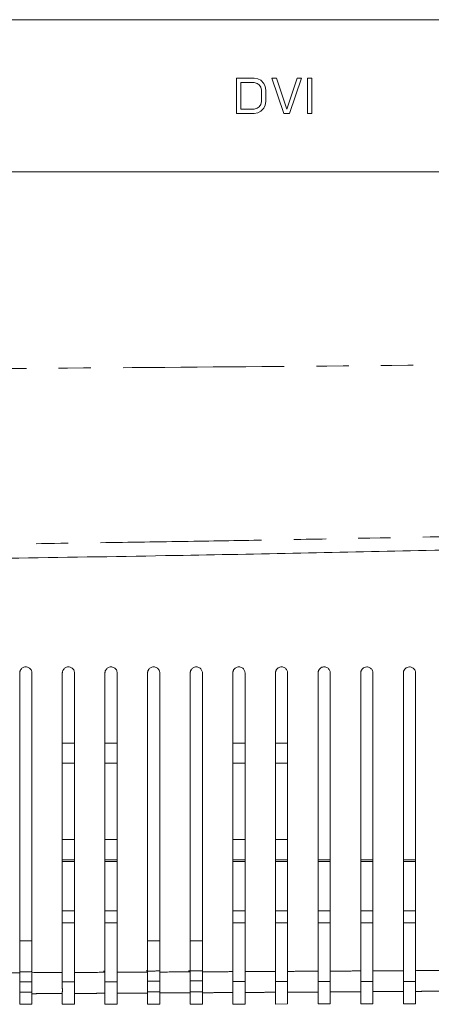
# Model space of a CAD drawing. Header units: millimetres. Extents: x 19 to 844, y 7 to 552.
# Tile 63 of 177: x 233 to 249, y 222 to 261. Entities that reach past the tile are written whole.
import ezdxf

# ---------------------------------------------------------------- set-up
doc = ezdxf.new("R2010")
doc.units = ezdxf.units.MM
doc.linetypes.add('PHANTOM', pattern=[12.7, 6.35, -1.27, 1.27, -1.27, 1.27, -1.27])

msp = doc.modelspace()

# ---------------------------------------------------------------- linework, layer by layer
at = {"color": 7, "linetype": 'Continuous', "lineweight": 15}
for p, q in [((208.648, 260.842), (268.648, 260.842)), ((241.267, 258.542), (241.967, 258.542)), ((241.267, 257.142), (241.267, 258.542)), ((241.967, 258.542), (242.112, 258.512)), ((242.112, 258.512), (242.229, 258.452)), ((242.667, 258.542), (242.842, 258.542)), ((243.133, 257.142), (242.667, 258.542)), ((242.842, 258.542), (243.25, 257.32)), ((243.25, 257.32), (243.658, 258.542)), ((243.833, 258.542), (243.367, 257.142)), ((243.658, 258.542), (243.833, 258.542)), ((244.067, 257.142), (244.067, 258.542)), ((244.067, 258.542), (244.242, 258.542)), ((244.242, 258.542), (244.242, 257.142)), ((241.442, 258.363), (241.442, 257.32)), ((241.967, 258.363), (241.442, 258.363)), ((242.083, 258.333), (241.967, 258.363)), ((242.171, 258.273), (242.083, 258.333)), ((242.229, 258.184), (242.171, 258.273)), ((242.229, 258.452), (242.346, 258.333)), ((242.258, 258.065), (242.229, 258.184)), ((242.346, 258.333), (242.404, 258.214)), ((242.404, 258.214), (242.433, 258.065)), ((242.258, 257.618), (242.258, 258.065)), ((242.433, 258.065), (242.433, 257.618)), ((241.442, 257.32), (241.967, 257.32)), ((241.967, 257.32), (242.083, 257.35)), ((242.083, 257.35), (242.171, 257.41)), ((242.171, 257.41), (242.229, 257.499)), ((242.229, 257.499), (242.258, 257.618)), ((242.346, 257.35), (242.229, 257.231)), ((242.404, 257.469), (242.346, 257.35)), ((242.433, 257.618), (242.404, 257.469)), ((241.967, 257.142), (241.267, 257.142)), ((242.112, 257.171), (241.967, 257.142)), ((242.229, 257.231), (242.112, 257.171)), ((243.367, 257.142), (243.133, 257.142)), ((244.242, 257.142), (244.067, 257.142)), ((268.648, 254.842), (208.648, 254.842)), ((232.728, 235.092), (232.728, 223.279)), ((233.208, 223.28), (233.208, 235.092)), ((234.408, 235.092), (234.408, 223.287)), ((234.888, 223.288), (234.888, 235.092)), ((236.088, 235.092), (236.088, 223.295)), ((236.568, 223.296), (236.568, 235.092)), ((237.768, 235.092), (237.768, 223.303)), ((238.248, 223.304), (238.248, 235.092)), ((239.448, 235.092), (239.448, 223.312)), ((239.928, 223.313), (239.928, 235.092)), ((241.128, 235.092), (241.128, 223.321)), ((241.608, 223.322), (241.608, 235.092)), ((242.808, 235.092), (242.808, 223.33)), ((243.288, 223.331), (243.288, 235.092)), ((244.488, 235.092), (244.488, 223.339)), ((244.968, 223.34), (244.968, 235.092)), ((246.168, 235.092), (246.168, 223.349)), ((246.648, 223.349), (246.648, 235.092)), ((247.848, 235.092), (247.848, 223.358)), ((248.328, 223.359), (248.328, 235.092)), ((234.408, 232.332), (234.888, 232.332)), ((236.088, 232.332), (236.568, 232.332)), ((241.128, 232.332), (241.608, 232.332)), ((242.808, 232.332), (243.288, 232.332)), ((234.888, 231.532), (234.408, 231.532)), ((236.568, 231.532), (236.088, 231.532)), ((241.608, 231.532), (241.128, 231.532)), ((243.288, 231.532), (242.808, 231.532)), ((234.408, 228.532), (234.888, 228.532)), ((236.088, 228.532), (236.568, 228.532)), ((241.128, 228.532), (241.608, 228.532)), ((242.808, 228.532), (243.288, 228.532)), ((234.888, 227.732), (234.408, 227.732)), ((234.888, 227.665), (234.408, 227.665)), ((236.568, 227.732), (236.088, 227.732)), ((236.568, 227.665), (236.088, 227.665)), ((241.608, 227.732), (241.128, 227.732)), ((241.608, 227.665), (241.128, 227.665)), ((243.288, 227.732), (242.808, 227.732)), ((243.288, 227.665), (242.808, 227.665)), ((244.488, 227.732), (244.968, 227.732)), ((244.968, 227.665), (244.488, 227.665)), ((246.168, 227.732), (246.648, 227.732)), ((246.648, 227.665), (246.168, 227.665)), ((247.848, 227.732), (248.328, 227.732)), ((248.328, 227.665), (247.848, 227.665)), ((234.888, 225.718), (234.408, 225.718)), ((236.568, 225.718), (236.088, 225.718)), ((241.608, 225.718), (241.128, 225.718)), ((243.288, 225.718), (242.808, 225.718)), ((244.968, 225.718), (244.488, 225.718)), ((246.648, 225.718), (246.168, 225.718)), ((248.328, 225.718), (247.848, 225.718)), ((234.408, 225.238), (234.888, 225.238)), ((236.088, 225.238), (236.568, 225.238)), ((241.128, 225.238), (241.608, 225.238)), ((242.808, 225.238), (243.288, 225.238)), ((244.488, 225.238), (244.968, 225.238)), ((246.168, 225.238), (246.648, 225.238)), ((247.848, 225.238), (248.328, 225.238)), ((232.728, 224.532), (233.208, 224.532)), ((237.768, 224.532), (238.248, 224.532)), ((239.448, 224.532), (239.928, 224.532)), ((233.208, 223.277), (233.208, 223.323)), ((234.408, 223.33), (234.408, 223.088)), ((234.888, 223.076), (234.888, 223.332)), ((236.03, 223.338), (236.088, 223.339)), ((236.088, 223.339), (236.088, 223.095)), ((236.568, 223.034), (236.568, 223.341)), ((237.708, 223.347), (237.768, 223.348)), ((238.187, 223.35), (238.248, 223.351)), ((239.386, 223.357), (239.448, 223.357)), ((239.865, 223.359), (239.928, 223.36)), ((241.128, 223.367), (241.128, 223.052)), ((241.608, 223.107), (241.608, 223.369)), ((242.808, 223.377), (242.808, 223.126)), ((243.288, 223.118), (243.288, 223.379)), ((244.488, 223.387), (244.488, 223.136)), ((244.968, 223.13), (244.968, 223.39)), ((246.168, 223.398), (246.168, 223.148)), ((246.648, 223.146), (246.648, 223.4)), ((247.848, 223.408), (247.848, 223.163)), ((248.328, 223.17), (248.328, 223.411)), ((234.408, 222.917), (234.888, 222.917)), ((236.088, 222.919), (236.568, 222.919)), ((241.128, 222.926), (241.608, 222.926)), ((233.208, 222.514), (232.728, 222.514)), ((238.248, 222.52), (237.768, 222.52)), ((239.928, 222.523), (239.448, 222.522)), ((232.728, 222.033), (233.208, 222.034)), ((234.408, 222.035), (234.888, 222.035)), ((236.088, 222.037), (236.568, 222.037)), ((237.768, 222.039), (238.248, 222.04)), ((239.448, 222.041), (239.928, 222.042)), ((241.128, 222.043), (241.608, 222.044)), ((242.808, 222.045), (243.288, 222.046)), ((244.488, 222.048), (244.968, 222.048)), ((246.168, 222.05), (246.649, 222.051)), ((247.848, 222.053), (248.329, 222.054))]:
    msp.add_line(p, q, dxfattribs=at)
at = {"color": 8, "linetype": 'PHANTOM', "lineweight": 0}
for p, q in [((232.728, 222.918), (233.208, 222.921)), ((237.768, 222.946), (238.248, 222.948)), ((239.448, 222.955), (239.928, 222.958))]:
    msp.add_line(p, q, dxfattribs=at)
for points, knots in [([(84.408, 247.724), (86.119, 247.698), (89.538, 247.646), (94.665, 247.573), (99.788, 247.504), (104.906, 247.439), (110.02, 247.378), (115.13, 247.321), (120.235, 247.268), (125.336, 247.218), (130.432, 247.173), (138.082, 247.111), (148.292, 247.042), (161.066, 246.981), (173.853, 246.944), (185.794, 246.933), (196.883, 246.941), (207.117, 246.965), (217.348, 247.004), (227.577, 247.059), (237.802, 247.13), (248.025, 247.217), (258.244, 247.319), (268.461, 247.437), (278.676, 247.569), (285.484, 247.671), (288.888, 247.722)], [0, 0, 0, 0, 0.025097, 0.050172, 0.075226, 0.100258, 0.125268, 0.150256, 0.175223, 0.200168, 0.225092, 0.249994, 0.312407, 0.374879, 0.437409, 0.499997, 0.550057, 0.600104, 0.650137, 0.700156, 0.750163, 0.800156, 0.850136, 0.900104, 0.950058, 1, 1, 1, 1]), ([(293.046, 241.527), (292.672, 241.517), (291.804, 241.493), (290.321, 241.452), (288.228, 241.395), (285.696, 241.328), (283.326, 241.263), (281.022, 241.199), (278.561, 241.133), (275.911, 241.066), (272.127, 240.975), (267.397, 240.859), (262.519, 240.741), (259.006, 240.656), (256.866, 240.608), (254.718, 240.565), (251.15, 240.498), (247.116, 240.419), (242.824, 240.338), (239.487, 240.28), (235.928, 240.226), (232.082, 240.17), (228.096, 240.115), (222.569, 240.048), (216.903, 239.991), (211.058, 239.941), (206.593, 239.91), (201.989, 239.886), (197.593, 239.869), (192.732, 239.856), (188.072, 239.849), (183.266, 239.851), (179.626, 239.858), (175.82, 239.868), (172.262, 239.882), (168.118, 239.903), (164.313, 239.926), (160.31, 239.956), (156.141, 239.995), (152.48, 240.031), (149.451, 240.064), (146.643, 240.096), (143.081, 240.143), (138.744, 240.206), (134.458, 240.271), (130.404, 240.338), (126.55, 240.411), (123.433, 240.47), (121.033, 240.517), (119.015, 240.557), (115.408, 240.635), (111.311, 240.726), (107.097, 240.825), (104.087, 240.898), (101.488, 240.963), (98.454, 241.041), (94.814, 241.134), (90.916, 241.238), (87.629, 241.326), (85.038, 241.396), (82.585, 241.463), (80.996, 241.506), (80.253, 241.527)], [0, 0, 0, 0, 0.005292, 0.012282, 0.020969, 0.034889, 0.048076, 0.054447, 0.067443, 0.082836, 0.091871, 0.120859, 0.149599, 0.160692, 0.170412, 0.179779, 0.190977, 0.220715, 0.236652, 0.251478, 0.267747, 0.286799, 0.305661, 0.323903, 0.364651, 0.38546, 0.406216, 0.42753, 0.450279, 0.468117, 0.495975, 0.515881, 0.535789, 0.547212, 0.569482, 0.585875, 0.605569, 0.623063, 0.642241, 0.664276, 0.674626, 0.684909, 0.703817, 0.724809, 0.746019, 0.764199, 0.781948, 0.80034, 0.808133, 0.815785, 0.828792, 0.859, 0.873568, 0.888245, 0.901485, 0.91024, 0.931076, 0.952879, 0.965309, 0.977521, 0.989501, 1, 1, 1, 1]), ([(241.128, 223.321), (240.928, 223.319), (240.528, 223.317), (240.128, 223.314), (239.928, 223.313)], [0, 0, 0, 0, 0.500133, 1, 1, 1, 1]), ([(242.808, 223.33), (242.608, 223.328), (242.208, 223.326), (241.808, 223.323), (241.608, 223.322)], [0, 0, 0, 0, 0.500137, 1, 1, 1, 1]), ([(244.488, 223.339), (244.288, 223.338), (243.888, 223.335), (243.488, 223.332), (243.288, 223.331)], [0, 0, 0, 0, 0.500141, 1, 1, 1, 1]), ([(246.168, 223.349), (245.968, 223.347), (245.568, 223.344), (245.168, 223.341), (244.968, 223.34)], [0, 0, 0, 0, 0.500145, 1, 1, 1, 1]), ([(247.848, 223.358), (247.648, 223.357), (247.248, 223.354), (246.848, 223.351), (246.648, 223.349)], [0, 0, 0, 0, 0.500148, 1, 1, 1, 1]), ([(249.528, 223.368), (249.328, 223.367), (248.928, 223.364), (248.528, 223.361), (248.328, 223.359)], [0, 0, 0, 0, 0.500152, 1, 1, 1, 1]), ([(233.208, 222.452), (233.292, 222.452), (233.492, 222.453), (233.808, 222.455), (234.125, 222.457), (234.325, 222.458), (234.408, 222.458)], [0, 0, 0, 0, 0.208271, 0.500001, 0.791585, 1, 1, 1, 1]), ([(234.888, 222.461), (234.972, 222.461), (235.172, 222.462), (235.488, 222.464), (235.805, 222.466), (236.005, 222.467), (236.088, 222.468)], [0, 0, 0, 0, 0.208269, 0.500001, 0.791582, 1, 1, 1, 1]), ([(236.568, 222.47), (236.652, 222.471), (236.852, 222.472), (237.168, 222.474), (237.485, 222.475), (237.685, 222.477), (237.768, 222.477)], [0, 0, 0, 0, 0.208267, 0.500001, 0.791578, 1, 1, 1, 1]), ([(238.248, 222.48), (238.332, 222.48), (238.532, 222.481), (238.848, 222.483), (239.165, 222.485), (239.365, 222.486), (239.448, 222.487)], [0, 0, 0, 0, 0.208265, 0.500001, 0.791575, 1, 1, 1, 1]), ([(239.928, 222.49), (240.012, 222.49), (240.212, 222.491), (240.528, 222.493), (240.845, 222.495), (241.045, 222.497), (241.128, 222.497)], [0, 0, 0, 0, 0.208262, 0.500001, 0.791572, 1, 1, 1, 1]), ([(241.608, 222.5), (241.692, 222.5), (241.892, 222.502), (242.208, 222.504), (242.525, 222.506), (242.725, 222.507), (242.808, 222.507)], [0, 0, 0, 0, 0.208261, 0.500001, 0.791569, 1, 1, 1, 1]), ([(243.288, 222.51), (243.372, 222.511), (243.572, 222.512), (243.888, 222.514), (244.205, 222.516), (244.405, 222.517), (244.488, 222.518)], [0, 0, 0, 0, 0.208259, 0.500001, 0.791566, 1, 1, 1, 1]), ([(244.968, 222.521), (245.052, 222.521), (245.252, 222.523), (245.568, 222.525), (245.885, 222.527), (246.085, 222.528), (246.168, 222.529)], [0, 0, 0, 0, 0.208257, 0.500001, 0.791562, 1, 1, 1, 1]), ([(246.648, 222.532), (246.732, 222.532), (246.932, 222.534), (247.248, 222.536), (247.565, 222.538), (247.765, 222.539), (247.848, 222.54)], [0, 0, 0, 0, 0.2082545, 0.5000007, 0.7915588, 1, 1, 1, 1]), ([(248.328, 222.543), (248.412, 222.543), (248.612, 222.545), (248.928, 222.547), (249.245, 222.549), (249.445, 222.551), (249.528, 222.551)], [0, 0, 0, 0, 0.208252, 0.500001, 0.791555, 1, 1, 1, 1])]:
    msp.add_open_spline(points, degree=3, knots=knots, dxfattribs=at)
at = {"color": 7, "linetype": 'Continuous', "lineweight": 15}
for points, knots in [([(204.271, 239.331), (204.927, 239.335), (206.282, 239.343), (208.378, 239.357), (210.603, 239.373), (212.957, 239.391), (215.924, 239.417), (220.459, 239.461), (228.28, 239.551), (238.045, 239.7), (249.003, 239.919), (259.704, 240.186), (268.951, 240.472), (276.497, 240.742), (281.14, 240.925), (284.867, 241.082), (287.662, 241.205), (290.402, 241.331), (292.21, 241.418), (293.106, 241.461)], [0, 0, 0, 0, 0.0221127, 0.0456707, 0.0706741, 0.0971228, 0.1250169, 0.1706855, 0.2500355, 0.3887249, 0.5000501, 0.6198251, 0.7500244, 0.8125362, 0.8750072, 0.9071551, 0.9387033, 0.9696516, 1, 1, 1, 1]), ([(232.728, 235.092), (232.729, 235.101), (232.729, 235.121), (232.736, 235.153), (232.748, 235.189), (232.768, 235.227), (232.81, 235.278), (232.879, 235.321), (232.963, 235.335), (233.031, 235.326), (233.09, 235.302), (233.14, 235.263), (233.179, 235.213), (233.204, 235.154), (233.207, 235.113), (233.208, 235.092)], [0, 0, 0, 0, 0.036959, 0.080445, 0.130453, 0.186979, 0.250018, 0.394327, 0.50005, 0.583634, 0.667095, 0.750448, 0.833707, 0.916886, 1, 1, 1, 1]), ([(234.408, 235.092), (234.409, 235.101), (234.409, 235.122), (234.416, 235.155), (234.428, 235.19), (234.449, 235.227), (234.491, 235.279), (234.56, 235.322), (234.644, 235.335), (234.712, 235.326), (234.771, 235.302), (234.821, 235.263), (234.859, 235.212), (234.884, 235.154), (234.887, 235.113), (234.888, 235.092)], [0, 0, 0, 0, 0.038144, 0.082216, 0.132213, 0.188132, 0.249967, 0.396378, 0.50004, 0.584291, 0.668154, 0.751642, 0.834769, 0.91755, 1, 1, 1, 1]), ([(236.088, 235.092), (236.089, 235.102), (236.089, 235.123), (236.096, 235.156), (236.109, 235.191), (236.129, 235.228), (236.171, 235.279), (236.24, 235.322), (236.324, 235.335), (236.392, 235.326), (236.451, 235.301), (236.501, 235.262), (236.539, 235.212), (236.564, 235.154), (236.567, 235.112), (236.568, 235.092)], [0, 0, 0, 0, 0.03916, 0.083734, 0.13372, 0.189115, 0.249915, 0.398868, 0.500026, 0.58495, 0.669218, 0.752842, 0.835838, 0.918219, 1, 1, 1, 1]), ([(237.768, 235.092), (237.769, 235.102), (237.769, 235.123), (237.776, 235.156), (237.789, 235.192), (237.809, 235.228), (237.852, 235.28), (237.921, 235.322), (238.005, 235.335), (238.073, 235.326), (238.132, 235.301), (238.182, 235.261), (238.22, 235.211), (238.244, 235.153), (238.247, 235.112), (238.248, 235.092)], [0, 0, 0, 0, 0.0400407, 0.0850493, 0.135024, 0.1899626, 0.2498623, 0.4019526, 0.5000072, 0.5856094, 0.6702849, 0.7540474, 0.836911, 0.9188902, 1, 1, 1, 1]), ([(239.448, 235.092), (239.449, 235.102), (239.45, 235.124), (239.457, 235.157), (239.469, 235.193), (239.49, 235.228), (239.533, 235.281), (239.602, 235.323), (239.686, 235.335), (239.753, 235.326), (239.813, 235.3), (239.863, 235.261), (239.9, 235.21), (239.924, 235.153), (239.927, 235.112), (239.928, 235.092)], [0, 0, 0, 0, 0.040811, 0.086199, 0.136163, 0.190702, 0.249813, 0.405867, 0.49998, 0.586265, 0.671353, 0.755256, 0.837988, 0.919565, 1, 1, 1, 1]), ([(241.128, 235.092), (241.129, 235.102), (241.13, 235.124), (241.137, 235.158), (241.15, 235.193), (241.17, 235.229), (241.213, 235.282), (241.283, 235.323), (241.368, 235.335), (241.434, 235.326), (241.493, 235.3), (241.543, 235.26), (241.58, 235.21), (241.604, 235.152), (241.607, 235.112), (241.608, 235.092)], [0, 0, 0, 0, 0.04149, 0.087213, 0.137168, 0.191354, 0.249769, 0.41099, 0.499936, 0.586912, 0.672417, 0.756464, 0.839067, 0.920241, 1, 1, 1, 1]), ([(242.808, 235.092), (242.809, 235.102), (242.81, 235.124), (242.817, 235.158), (242.83, 235.194), (242.85, 235.229), (242.887, 235.274), (242.944, 235.313), (243.005, 235.33), (243.059, 235.333), (243.114, 235.326), (243.174, 235.3), (243.224, 235.26), (243.261, 235.209), (243.284, 235.152), (243.287, 235.112), (243.288, 235.092)], [0, 0, 0, 0, 0.0420451, 0.0880127, 0.1379025, 0.1917138, 0.2494454, 0.3718103, 0.4555842, 0.5004547, 0.5880254, 0.6738531, 0.7579504, 0.8403309, 0.921009, 1, 1, 1, 1]), ([(244.488, 235.092), (244.489, 235.101), (244.489, 235.119), (244.494, 235.147), (244.503, 235.176), (244.516, 235.206), (244.534, 235.235), (244.571, 235.278), (244.628, 235.315), (244.69, 235.33), (244.742, 235.333), (244.795, 235.326), (244.855, 235.299), (244.905, 235.259), (244.941, 235.208), (244.964, 235.151), (244.967, 235.112), (244.968, 235.092)], [0, 0, 0, 0, 0.0352375, 0.073011, 0.113321, 0.1561677, 0.201551, 0.2494708, 0.380846, 0.464659, 0.5004335, 0.5886959, 0.6749404, 0.7591792, 0.8414257, 0.9216941, 1, 1, 1, 1]), ([(246.168, 235.092), (246.169, 235.101), (246.169, 235.119), (246.174, 235.147), (246.183, 235.177), (246.196, 235.206), (246.214, 235.235), (246.25, 235.276), (246.314, 235.319), (246.398, 235.336), (246.471, 235.326), (246.53, 235.302), (246.581, 235.263), (246.619, 235.213), (246.644, 235.154), (246.647, 235.113), (246.648, 235.092)], [0, 0, 0, 0, 0.0356397, 0.0736443, 0.1140144, 0.1567503, 0.2018523, 0.2493203, 0.3746315, 0.4999449, 0.5838986, 0.6675852, 0.7510216, 0.8342248, 0.9172118, 1, 1, 1, 1]), ([(247.848, 235.092), (247.849, 235.101), (247.849, 235.119), (247.854, 235.148), (247.863, 235.177), (247.877, 235.206), (247.895, 235.235), (247.93, 235.276), (247.994, 235.319), (248.078, 235.336), (248.152, 235.326), (248.211, 235.301), (248.261, 235.263), (248.299, 235.212), (248.324, 235.154), (248.327, 235.112), (248.328, 235.092)], [0, 0, 0, 0, 0.036009, 0.07423, 0.114663, 0.157308, 0.202167, 0.249238, 0.3746, 0.499971, 0.584487, 0.66851, 0.752056, 0.835141, 0.917783, 1, 1, 1, 1]), ([(232.728, 222.449), (232.728, 222.451), (232.728, 222.455), (232.728, 222.465), (232.728, 222.479), (232.728, 222.495), (232.728, 222.514), (232.729, 222.535), (232.729, 222.558), (232.729, 222.581), (232.729, 222.605), (232.728, 222.628), (232.728, 222.651), (232.728, 222.673), (232.728, 222.694), (232.728, 222.733), (232.728, 222.796), (232.728, 222.886), (232.728, 222.982), (232.728, 223.081), (232.728, 223.18), (232.728, 223.246), (232.728, 223.279)], [0, 0, 0, 0, 0.046783, 0.092557, 0.137093, 0.18018, 0.221624, 0.261256, 0.298927, 0.334512, 0.367909, 0.399035, 0.427827, 0.454237, 0.478233, 0.499793, 0.58495, 0.670346, 0.755235, 0.838898, 0.920676, 1, 1, 1, 1]), ([(233.208, 223.28), (233.208, 223.26), (233.208, 223.222), (233.208, 223.163), (233.208, 223.103), (233.208, 223.044), (233.208, 222.985), (233.208, 222.927), (233.208, 222.87), (233.208, 222.816), (233.208, 222.764), (233.208, 222.695), (233.208, 222.611), (233.208, 222.543), (233.209, 222.479), (233.208, 222.463), (233.208, 222.452)], [0, 0, 0, 0, 0.047052, 0.095101, 0.144042, 0.193757, 0.244116, 0.294975, 0.346185, 0.397587, 0.44902, 0.500323, 0.616887, 0.748327, 0.814276, 1, 1, 1, 1]), ([(234.408, 222.458), (234.408, 222.46), (234.408, 222.464), (234.408, 222.474), (234.408, 222.488), (234.408, 222.504), (234.408, 222.523), (234.409, 222.544), (234.409, 222.567), (234.409, 222.59), (234.409, 222.613), (234.409, 222.637), (234.408, 222.66), (234.408, 222.682), (234.408, 222.703), (234.408, 222.743), (234.408, 222.805), (234.408, 222.895), (234.408, 222.99), (234.408, 223.089), (234.408, 223.188), (234.408, 223.254), (234.408, 223.287)], [0, 0, 0, 0, 0.0466082, 0.0922212, 0.1366147, 0.1795811, 0.2209317, 0.260499, 0.2981376, 0.3337247, 0.3671586, 0.3983582, 0.4272603, 0.4538183, 0.477999, 0.499781, 0.5849352, 0.6703255, 0.7552102, 0.8388731, 0.9206587, 1, 1, 1, 1]), ([(234.888, 223.288), (234.888, 223.268), (234.888, 223.23), (234.888, 223.171), (234.888, 223.112), (234.888, 223.052), (234.888, 222.994), (234.888, 222.936), (234.888, 222.879), (234.888, 222.825), (234.888, 222.774), (234.888, 222.705), (234.888, 222.621), (234.888, 222.552), (234.889, 222.488), (234.888, 222.472), (234.888, 222.461)], [0, 0, 0, 0, 0.0470484, 0.0950918, 0.1440268, 0.1937359, 0.2440889, 0.2949446, 0.3461525, 0.3975561, 0.4489952, 0.5003088, 0.6169516, 0.7483219, 0.8156662, 1, 1, 1, 1]), ([(236.088, 222.468), (236.088, 222.469), (236.088, 222.473), (236.088, 222.484), (236.088, 222.497), (236.088, 222.514), (236.088, 222.533), (236.089, 222.554), (236.089, 222.576), (236.089, 222.599), (236.089, 222.623), (236.089, 222.646), (236.088, 222.669), (236.088, 222.691), (236.088, 222.713), (236.088, 222.752), (236.088, 222.814), (236.088, 222.904), (236.088, 222.999), (236.088, 223.098), (236.088, 223.197), (236.088, 223.262), (236.088, 223.295)], [0, 0, 0, 0, 0.0464285, 0.0918757, 0.1361225, 0.1789654, 0.2202195, 0.2597206, 0.2973259, 0.3329145, 0.3663864, 0.3976612, 0.4266765, 0.4533859, 0.4777565, 0.4997666, 0.584918, 0.6703028, 0.7551833, 0.8388466, 0.9206405, 1, 1, 1, 1]), ([(236.568, 223.296), (236.568, 223.277), (236.568, 223.238), (236.568, 223.179), (236.568, 223.12), (236.568, 223.061), (236.568, 223.002), (236.568, 222.945), (236.568, 222.889), (236.568, 222.835), (236.568, 222.783), (236.568, 222.714), (236.568, 222.63), (236.568, 222.561), (236.569, 222.498), (236.568, 222.482), (236.568, 222.47)], [0, 0, 0, 0, 0.047047, 0.095087, 0.1440171, 0.1937206, 0.2440681, 0.2949191, 0.3461243, 0.3975279, 0.4489705, 0.5002922, 0.6169818, 0.7483131, 0.817586, 1, 1, 1, 1]), ([(237.768, 222.477), (237.768, 222.479), (237.768, 222.483), (237.768, 222.493), (237.768, 222.507), (237.768, 222.523), (237.768, 222.542), (237.769, 222.563), (237.769, 222.585), (237.769, 222.608), (237.769, 222.632), (237.769, 222.655), (237.768, 222.679), (237.768, 222.701), (237.768, 222.722), (237.768, 222.762), (237.768, 222.824), (237.768, 222.913), (237.768, 223.009), (237.768, 223.107), (237.768, 223.205), (237.768, 223.271), (237.768, 223.303)], [0, 0, 0, 0, 0.046244, 0.091521, 0.135617, 0.178333, 0.219489, 0.258922, 0.296493, 0.332083, 0.365594, 0.396946, 0.426078, 0.452942, 0.477508, 0.499752, 0.5849, 0.670279, 0.755155, 0.838819, 0.920621, 1, 1, 1, 1]), ([(238.248, 223.304), (238.248, 223.285), (238.248, 223.246), (238.248, 223.188), (238.248, 223.129), (238.248, 223.07), (238.248, 223.012), (238.248, 222.954), (238.248, 222.898), (238.248, 222.844), (238.248, 222.793), (238.248, 222.724), (238.248, 222.64), (238.248, 222.571), (238.249, 222.508), (238.248, 222.491), (238.248, 222.48)], [0, 0, 0, 0, 0.047046, 0.095083, 0.144008, 0.193706, 0.244048, 0.294894, 0.346096, 0.3975, 0.448946, 0.500276, 0.617014, 0.748305, 0.819491, 1, 1, 1, 1]), ([(239.448, 222.487), (239.448, 222.489), (239.448, 222.493), (239.448, 222.503), (239.448, 222.517), (239.448, 222.533), (239.448, 222.552), (239.449, 222.573), (239.449, 222.595), (239.449, 222.618), (239.449, 222.642), (239.449, 222.665), (239.448, 222.688), (239.448, 222.711), (239.448, 222.732), (239.448, 222.772), (239.448, 222.834), (239.448, 222.923), (239.448, 223.018), (239.448, 223.116), (239.448, 223.214), (239.448, 223.28), (239.448, 223.312)], [0, 0, 0, 0, 0.046054, 0.091157, 0.135098, 0.177684, 0.218738, 0.258102, 0.295638, 0.33123, 0.364781, 0.396212, 0.425463, 0.452487, 0.477252, 0.499737, 0.584881, 0.670254, 0.755125, 0.83879, 0.920601, 1, 1, 1, 1]), ([(239.928, 223.313), (239.928, 223.294), (239.928, 223.255), (239.928, 223.197), (239.928, 223.138), (239.928, 223.08), (239.928, 223.021), (239.928, 222.964), (239.928, 222.908), (239.928, 222.854), (239.928, 222.803), (239.928, 222.734), (239.928, 222.651), (239.928, 222.581), (239.929, 222.518), (239.928, 222.501), (239.928, 222.49)], [0, 0, 0, 0, 0.047045, 0.095079, 0.143999, 0.193691, 0.244028, 0.294869, 0.346068, 0.397472, 0.448922, 0.50026, 0.617049, 0.748298, 0.821366, 1, 1, 1, 1]), ([(241.128, 222.497), (241.128, 222.499), (241.128, 222.503), (241.128, 222.514), (241.128, 222.527), (241.128, 222.544), (241.128, 222.562), (241.129, 222.583), (241.129, 222.605), (241.129, 222.628), (241.129, 222.652), (241.129, 222.675), (241.128, 222.698), (241.128, 222.721), (241.128, 222.742), (241.128, 222.782), (241.128, 222.844), (241.128, 222.933), (241.128, 223.028), (241.128, 223.125), (241.128, 223.223), (241.128, 223.289), (241.128, 223.321)], [0, 0, 0, 0, 0.0458601, 0.0907842, 0.134568, 0.1770215, 0.2179718, 0.2572645, 0.2947651, 0.3303589, 0.3639506, 0.3954628, 0.4248352, 0.4520224, 0.4769916, 0.4997212, 0.5848622, 0.6702286, 0.7550948, 0.8387597, 0.9205806, 1, 1, 1, 1]), ([(241.608, 223.322), (241.608, 223.303), (241.608, 223.264), (241.608, 223.206), (241.608, 223.147), (241.608, 223.089), (241.608, 223.03), (241.608, 222.973), (241.608, 222.917), (241.608, 222.863), (241.608, 222.812), (241.608, 222.744), (241.608, 222.66), (241.608, 222.59), (241.609, 222.528), (241.608, 222.511), (241.608, 222.5)], [0, 0, 0, 0, 0.047138, 0.095272, 0.144302, 0.194112, 0.244575, 0.295554, 0.346899, 0.398458, 0.450073, 0.501585, 0.618708, 0.75024, 0.823864, 1, 1, 1, 1]), ([(242.808, 222.507), (242.808, 222.51), (242.808, 222.514), (242.808, 222.526), (242.808, 222.541), (242.808, 222.56), (242.808, 222.581), (242.809, 222.603), (242.809, 222.628), (242.809, 222.653), (242.809, 222.678), (242.808, 222.703), (242.808, 222.728), (242.808, 222.751), (242.808, 222.792), (242.808, 222.854), (242.808, 222.943), (242.808, 223.038), (242.808, 223.135), (242.808, 223.233), (242.808, 223.298), (242.808, 223.33)], [0, 0, 0, 0, 0.049138, 0.097191, 0.143912, 0.189074, 0.232471, 0.273923, 0.313276, 0.3504, 0.385193, 0.417572, 0.447476, 0.474861, 0.4997, 0.584838, 0.670198, 0.75506, 0.838726, 0.920558, 1, 1, 1, 1]), ([(243.288, 223.331), (243.288, 223.312), (243.288, 223.273), (243.288, 223.216), (243.288, 223.157), (243.288, 223.098), (243.288, 223.04), (243.288, 222.983), (243.288, 222.928), (243.288, 222.874), (243.288, 222.823), (243.288, 222.754), (243.288, 222.671), (243.288, 222.601), (243.288, 222.538), (243.288, 222.522), (243.288, 222.51)], [0, 0, 0, 0, 0.047135, 0.095264, 0.144285, 0.194086, 0.24454, 0.29551, 0.346848, 0.398402, 0.450016, 0.501532, 0.618713, 0.750197, 0.825716, 1, 1, 1, 1]), ([(244.488, 222.518), (244.488, 222.52), (244.488, 222.525), (244.488, 222.537), (244.488, 222.552), (244.488, 222.57), (244.488, 222.591), (244.489, 222.614), (244.489, 222.638), (244.489, 222.663), (244.489, 222.689), (244.488, 222.714), (244.488, 222.738), (244.488, 222.762), (244.488, 222.803), (244.488, 222.865), (244.488, 222.954), (244.488, 223.048), (244.488, 223.145), (244.488, 223.242), (244.488, 223.307), (244.488, 223.339)], [0, 0, 0, 0, 0.048921, 0.096776, 0.143325, 0.188347, 0.23164, 0.273029, 0.312363, 0.349515, 0.384382, 0.416885, 0.446963, 0.474572, 0.499684, 0.584817, 0.67017, 0.755026, 0.838693, 0.920535, 1, 1, 1, 1]), ([(244.968, 223.34), (244.968, 223.321), (244.968, 223.283), (244.968, 223.225), (244.968, 223.167), (244.968, 223.109), (244.968, 223.051), (244.968, 222.994), (244.968, 222.938), (244.968, 222.885), (244.968, 222.834), (244.968, 222.766), (244.968, 222.682), (244.968, 222.612), (244.968, 222.549), (244.968, 222.532), (244.968, 222.521)], [0, 0, 0, 0, 0.047133, 0.095256, 0.14427, 0.194061, 0.244505, 0.295465, 0.346796, 0.398346, 0.449959, 0.501478, 0.618719, 0.750154, 0.827534, 1, 1, 1, 1]), ([(246.168, 222.529), (246.168, 222.531), (246.168, 222.536), (246.168, 222.548), (246.168, 222.563), (246.168, 222.581), (246.168, 222.602), (246.169, 222.625), (246.169, 222.649), (246.169, 222.674), (246.169, 222.699), (246.168, 222.725), (246.168, 222.749), (246.168, 222.773), (246.168, 222.814), (246.168, 222.876), (246.168, 222.964), (246.168, 223.058), (246.168, 223.155), (246.168, 223.252), (246.168, 223.317), (246.168, 223.349)], [0, 0, 0, 0, 0.0486984, 0.0963516, 0.1427254, 0.1876037, 0.2307912, 0.272116, 0.3114301, 0.3486097, 0.383554, 0.4161836, 0.4464385, 0.4742758, 0.4996667, 0.5847946, 0.6701398, 0.7549904, 0.838658, 0.920511, 1, 1, 1, 1]), ([(246.648, 223.349), (246.648, 223.331), (246.648, 223.293), (246.648, 223.235), (246.648, 223.177), (246.648, 223.119), (246.648, 223.061), (246.648, 223.004), (246.648, 222.949), (246.648, 222.896), (246.648, 222.845), (246.648, 222.777), (246.648, 222.694), (246.648, 222.623), (246.648, 222.56), (246.648, 222.543), (246.648, 222.532)], [0, 0, 0, 0, 0.047131, 0.095248, 0.144255, 0.194037, 0.244471, 0.295421, 0.346744, 0.398289, 0.449901, 0.501424, 0.618728, 0.75011, 0.829318, 1, 1, 1, 1]), ([(247.848, 222.54), (247.848, 222.542), (247.848, 222.547), (247.848, 222.559), (247.848, 222.574), (247.848, 222.593), (247.848, 222.614), (247.849, 222.636), (247.849, 222.66), (247.849, 222.685), (247.849, 222.711), (247.848, 222.736), (247.848, 222.76), (247.848, 222.784), (247.848, 222.825), (247.848, 222.887), (247.848, 222.975), (247.848, 223.069), (247.848, 223.165), (247.848, 223.262), (247.848, 223.327), (247.848, 223.358)], [0, 0, 0, 0, 0.048471, 0.095917, 0.142111, 0.186843, 0.229923, 0.271182, 0.310476, 0.347684, 0.382707, 0.415466, 0.445902, 0.473973, 0.499649, 0.584771, 0.670108, 0.754953, 0.838621, 0.920486, 1, 1, 1, 1]), ([(248.328, 223.359), (248.328, 223.34), (248.328, 223.302), (248.328, 223.245), (248.328, 223.187), (248.328, 223.129), (248.328, 223.072), (248.328, 223.015), (248.328, 222.96), (248.328, 222.907), (248.328, 222.857), (248.328, 222.789), (248.328, 222.706), (248.328, 222.634), (248.328, 222.572), (248.328, 222.555), (248.328, 222.543)], [0, 0, 0, 0, 0.047129, 0.095242, 0.14424, 0.194013, 0.244437, 0.295378, 0.346692, 0.398232, 0.449842, 0.50137, 0.618739, 0.750068, 0.831065, 1, 1, 1, 1]), ([(234.408, 222.917), (234.448, 222.917), (234.528, 222.917), (234.648, 222.917), (234.768, 222.917), (234.848, 222.917), (234.888, 222.917)], [0, 0, 0, 0, 0.2501727, 0.5002199, 0.7501572, 1, 1, 1, 1]), ([(236.088, 222.919), (236.128, 222.919), (236.208, 222.919), (236.328, 222.919), (236.448, 222.919), (236.528, 222.919), (236.568, 222.919)], [0, 0, 0, 0, 0.25018, 0.500229, 0.750163, 1, 1, 1, 1]), ([(241.128, 222.926), (241.168, 222.926), (241.248, 222.926), (241.368, 222.926), (241.488, 222.926), (241.568, 222.926), (241.608, 222.926)], [0, 0, 0, 0, 0.250206, 0.500259, 0.750183, 1, 1, 1, 1]), ([(242.808, 222.928), (242.848, 222.928), (242.928, 222.928), (243.048, 222.929), (243.168, 222.929), (243.248, 222.929), (243.288, 222.929)], [0, 0, 0, 0, 0.250216, 0.500271, 0.75019, 1, 1, 1, 1]), ([(242.808, 222.928), (242.848, 222.928), (242.928, 222.928), (243.048, 222.929), (243.168, 222.929), (243.248, 222.929), (243.288, 222.929)], [0, 0, 0, 0, 0.2501933, 0.5002516, 0.7501641, 1, 1, 1, 1]), ([(244.488, 222.931), (244.528, 222.931), (244.608, 222.931), (244.728, 222.931), (244.848, 222.931), (244.928, 222.932), (244.968, 222.932)], [0, 0, 0, 0, 0.250226, 0.500282, 0.750197, 1, 1, 1, 1]), ([(244.488, 222.931), (244.528, 222.931), (244.608, 222.931), (244.728, 222.931), (244.848, 222.932), (244.928, 222.932), (244.968, 222.932)], [0, 0, 0, 0, 0.250201, 0.500262, 0.75017, 1, 1, 1, 1]), ([(246.168, 222.934), (246.208, 222.934), (246.288, 222.934), (246.408, 222.934), (246.528, 222.935), (246.608, 222.935), (246.648, 222.935)], [0, 0, 0, 0, 0.250237, 0.500295, 0.750205, 1, 1, 1, 1]), ([(246.168, 222.934), (246.208, 222.934), (246.288, 222.934), (246.408, 222.934), (246.528, 222.935), (246.608, 222.935), (246.648, 222.935)], [0, 0, 0, 0, 0.25021, 0.500273, 0.750176, 1, 1, 1, 1]), ([(247.848, 222.937), (247.888, 222.937), (247.968, 222.938), (248.088, 222.938), (248.208, 222.938), (248.288, 222.938), (248.328, 222.938)], [0, 0, 0, 0, 0.250248, 0.500308, 0.750213, 1, 1, 1, 1]), ([(247.848, 222.937), (247.888, 222.937), (247.968, 222.937), (248.088, 222.938), (248.208, 222.938), (248.288, 222.938), (248.328, 222.938)], [0, 0, 0, 0, 0.250219, 0.500285, 0.750183, 1, 1, 1, 1]), ([(232.728, 222.033), (232.728, 222.102), (232.728, 222.239), (232.728, 222.38), (232.728, 222.449)], [0, 0, 0, 0, 0.503367, 1, 1, 1, 1]), ([(233.208, 222.452), (233.208, 222.42), (233.208, 222.349), (233.208, 222.241), (233.208, 222.134), (233.208, 222.065), (233.208, 222.034)], [0, 0, 0, 0, 0.2286581, 0.4993836, 0.772972, 1, 1, 1, 1]), ([(234.408, 222.035), (234.408, 222.104), (234.408, 222.243), (234.408, 222.387), (234.408, 222.458)], [0, 0, 0, 0, 0.499924, 1, 1, 1, 1]), ([(234.888, 222.461), (234.888, 222.389), (234.888, 222.244), (234.888, 222.105), (234.888, 222.035)], [0, 0, 0, 0, 0.499973, 1, 1, 1, 1]), ([(236.088, 222.037), (236.088, 222.107), (236.088, 222.248), (236.088, 222.395), (236.088, 222.468)], [0, 0, 0, 0, 0.49992, 1, 1, 1, 1]), ([(236.568, 222.47), (236.568, 222.397), (236.568, 222.25), (236.568, 222.108), (236.568, 222.037)], [0, 0, 0, 0, 0.499972, 1, 1, 1, 1]), ([(237.768, 222.039), (237.768, 222.11), (237.768, 222.254), (237.768, 222.403), (237.768, 222.477)], [0, 0, 0, 0, 0.499924, 1, 1, 1, 1]), ([(238.248, 222.48), (238.248, 222.405), (238.248, 222.255), (238.248, 222.111), (238.248, 222.039)], [0, 0, 0, 0, 0.499978, 1, 1, 1, 1]), ([(239.448, 222.041), (239.448, 222.114), (239.448, 222.259), (239.448, 222.411), (239.448, 222.487)], [0, 0, 0, 0, 0.49992, 1, 1, 1, 1]), ([(239.928, 222.49), (239.928, 222.414), (239.928, 222.261), (239.928, 222.115), (239.928, 222.041)], [0, 0, 0, 0, 0.499977, 1, 1, 1, 1]), ([(241.128, 222.043), (241.128, 222.117), (241.128, 222.265), (241.128, 222.42), (241.128, 222.497)], [0, 0, 0, 0, 0.499906, 1, 1, 1, 1]), ([(241.608, 222.5), (241.608, 222.422), (241.608, 222.267), (241.608, 222.118), (241.608, 222.044)], [0, 0, 0, 0, 0.4999681, 1, 1, 1, 1]), ([(242.808, 222.045), (242.808, 222.121), (242.808, 222.271), (242.808, 222.429), (242.808, 222.508)], [0, 0, 0, 0, 0.499901, 1, 1, 1, 1]), ([(243.288, 222.511), (243.288, 222.431), (243.288, 222.273), (243.288, 222.122), (243.288, 222.046)], [0, 0, 0, 0, 0.499966, 1, 1, 1, 1]), ([(244.488, 222.048), (244.488, 222.124), (244.488, 222.278), (244.488, 222.438), (244.488, 222.518)], [0, 0, 0, 0, 0.499896, 1, 1, 1, 1]), ([(244.968, 222.521), (244.968, 222.441), (244.968, 222.279), (244.968, 222.125), (244.968, 222.048)], [0, 0, 0, 0, 0.499964, 1, 1, 1, 1]), ([(246.168, 222.05), (246.168, 222.128), (246.168, 222.284), (246.168, 222.447), (246.168, 222.529)], [0, 0, 0, 0, 0.49989, 1, 1, 1, 1]), ([(246.648, 222.532), (246.648, 222.45), (246.648, 222.286), (246.648, 222.129), (246.648, 222.051)], [0, 0, 0, 0, 0.499962, 1, 1, 1, 1]), ([(247.848, 222.053), (247.848, 222.132), (247.848, 222.291), (247.848, 222.457), (247.848, 222.54)], [0, 0, 0, 0, 0.4998837, 1, 1, 1, 1]), ([(248.328, 222.543), (248.328, 222.46), (248.328, 222.293), (248.328, 222.134), (248.328, 222.054)], [0, 0, 0, 0, 0.499959, 1, 1, 1, 1])]:
    msp.add_open_spline(points, degree=3, knots=knots, dxfattribs=at)
at = {"color": 8, "linetype": 'PHANTOM', "lineweight": 0}
for points in [[(232.728, 223.279), (232.328, 223.276), (231.928, 223.274), (231.528, 223.272)], [(232.728, 223.317), (232.888, 223.318), (233.048, 223.319), (233.208, 223.32)], [(234.408, 223.287), (234.008, 223.284), (233.608, 223.282), (233.208, 223.28)], [(236.088, 223.295), (235.688, 223.292), (235.288, 223.29), (234.888, 223.288)], [(237.768, 223.303), (237.368, 223.301), (236.968, 223.298), (236.568, 223.296)], [(237.768, 223.344), (237.928, 223.345), (238.088, 223.346), (238.248, 223.347)], [(239.448, 223.312), (239.048, 223.309), (238.648, 223.307), (238.248, 223.304)], [(239.448, 223.354), (239.608, 223.355), (239.768, 223.355), (239.928, 223.356)]]:
    msp.add_open_spline(points, degree=3, dxfattribs=at)

doc.saveas('drawing.dxf')
